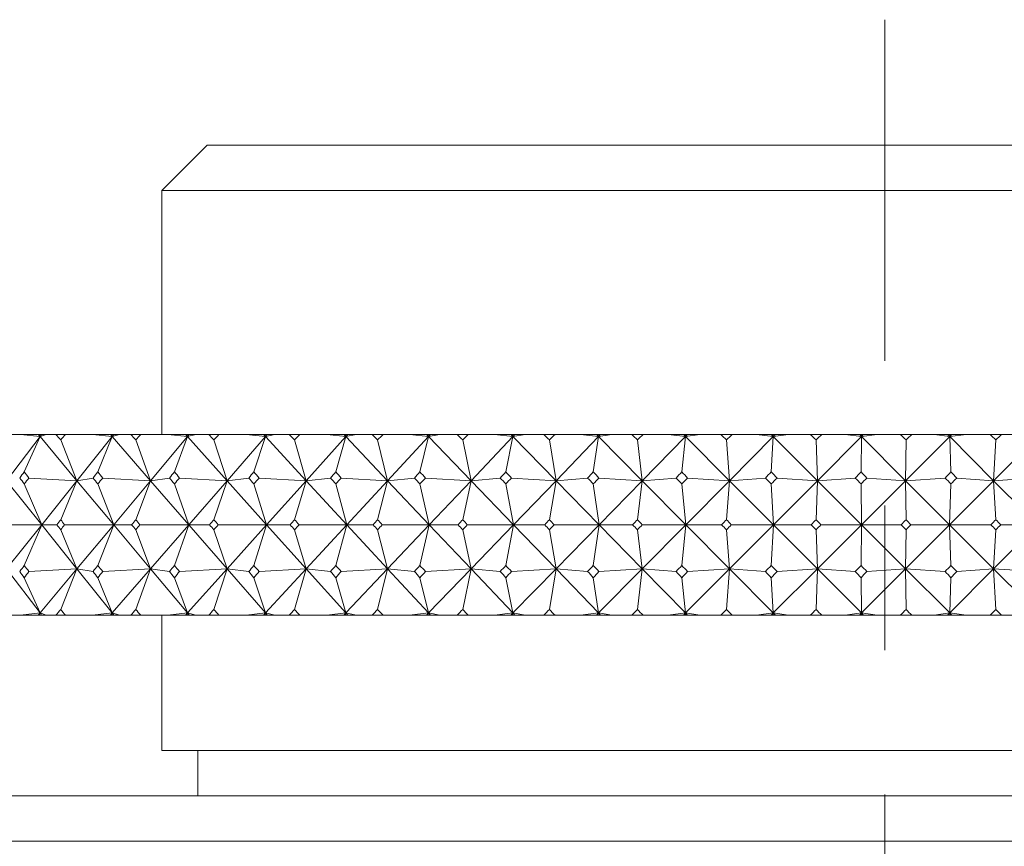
# Model space of a CAD drawing. Header units: inches. Extents: x 1.9 to 18.8, y 1.1 to 16.1.
# Tile 19 of 34: x 10.575 to 11.256, y 11.143 to 11.714. Entities that reach past the tile are written whole.
import ezdxf

# ---------------------------------------------------------------- set-up
doc = ezdxf.new("R2010")
doc.units = ezdxf.units.IN
doc.header["$MEASUREMENT"] = 0
doc.linetypes.add('CENTERX2', pattern=[0.8, 0.5, -0.1, 0.1, -0.1])
doc.layers.add('SLD-0', color=7, linetype='Continuous')

msp = doc.modelspace()

# ---------------------------------------------------------------- linework, layer by layer
at = {"color": 7, "linetype": 'Continuous', "lineweight": 15}
for p, q in [((10.70484, 11.62743), (10.67359, 11.59618)), ((10.70484, 11.62743), (11.17359, 11.62743)), ((11.17359, 11.62743), (11.64234, 11.62743)), ((10.67359, 11.59618), (10.67359, 11.42742)), ((11.17359, 11.59618), (10.67359, 11.59618)), ((11.67359, 11.59618), (11.17359, 11.59618)), ((10.55705, 11.42742), (10.57581, 11.42742)), ((10.58935, 11.42595), (10.57581, 11.42742)), ((10.57581, 11.42742), (10.58812, 11.42742)), ((10.58812, 11.42742), (10.58935, 11.42595)), ((10.58812, 11.42742), (10.58875, 11.42742)), ((10.58875, 11.42742), (10.58935, 11.42595)), ((10.58875, 11.42742), (10.59047, 11.42742)), ((10.58935, 11.42595), (10.59348, 11.42742)), ((10.59047, 11.42742), (10.58935, 11.42595)), ((10.59047, 11.42742), (10.59348, 11.42742)), ((10.59348, 11.42742), (10.60035, 11.42742)), ((10.6069, 11.42742), (10.60035, 11.42742)), ((10.6069, 11.42742), (10.62574, 11.42742)), ((10.63927, 11.42595), (10.62574, 11.42742)), ((10.62574, 11.42742), (10.63799, 11.42742)), ((10.63799, 11.42742), (10.63927, 11.42595)), ((10.63799, 11.42742), (10.63872, 11.42742)), ((10.63872, 11.42742), (10.63927, 11.42595)), ((10.63872, 11.42742), (10.64045, 11.42742)), ((10.63927, 11.42595), (10.64421, 11.42742)), ((10.64045, 11.42742), (10.63927, 11.42595)), ((10.64045, 11.42742), (10.64421, 11.42742)), ((10.64421, 11.42742), (10.65217, 11.42742)), ((10.65899, 11.42742), (10.65217, 11.42742)), ((10.65899, 11.42742), (10.67782, 11.42742)), ((10.6913, 11.42595), (10.67782, 11.42742)), ((10.67782, 11.42742), (10.68998, 11.42742)), ((10.68998, 11.42742), (10.6913, 11.42595)), ((10.68998, 11.42742), (10.69081, 11.42742)), ((10.69081, 11.42742), (10.6913, 11.42595)), ((10.69081, 11.42742), (10.69253, 11.42742)), ((10.6913, 11.42595), (10.69702, 11.42742)), ((10.69253, 11.42742), (10.6913, 11.42595)), ((10.69253, 11.42742), (10.69702, 11.42742)), ((10.69702, 11.42742), (10.70604, 11.42742)), ((10.71311, 11.42742), (10.70604, 11.42742)), ((10.71311, 11.42742), (10.73187, 11.42742)), ((10.74524, 11.42595), (10.73187, 11.42742)), ((10.73187, 11.42742), (10.74388, 11.42742)), ((10.74388, 11.42742), (10.74524, 11.42595)), ((10.74388, 11.42742), (10.7448, 11.42742)), ((10.7448, 11.42742), (10.74524, 11.42595)), ((10.7448, 11.42742), (10.74651, 11.42742)), ((10.74524, 11.42595), (10.75172, 11.42742)), ((10.74651, 11.42742), (10.74524, 11.42595)), ((10.74651, 11.42742), (10.75172, 11.42742)), ((10.75172, 11.42742), (10.76175, 11.42742)), ((10.76904, 11.42742), (10.76175, 11.42742)), ((10.76904, 11.42742), (10.78765, 11.42742)), ((10.80086, 11.42595), (10.78765, 11.42742)), ((10.78765, 11.42742), (10.79947, 11.42742)), ((10.79947, 11.42742), (10.80086, 11.42595)), ((10.79947, 11.42742), (10.80048, 11.42742)), ((10.80048, 11.42742), (10.80086, 11.42595)), ((10.80048, 11.42742), (10.80218, 11.42742)), ((10.80086, 11.42595), (10.80808, 11.42742)), ((10.80218, 11.42742), (10.80086, 11.42595)), ((10.80218, 11.42742), (10.80808, 11.42742)), ((10.80808, 11.42742), (10.81909, 11.42742)), ((10.82658, 11.42742), (10.81909, 11.42742)), ((10.82658, 11.42742), (10.84496, 11.42742)), ((10.85796, 11.42595), (10.84496, 11.42742)), ((10.84496, 11.42742), (10.85654, 11.42742)), ((10.85654, 11.42742), (10.85796, 11.42595)), ((10.85654, 11.42742), (10.85763, 11.42742)), ((10.85763, 11.42742), (10.85796, 11.42595)), ((10.85763, 11.42742), (10.85932, 11.42742)), ((10.85796, 11.42595), (10.86588, 11.42742)), ((10.85932, 11.42742), (10.85796, 11.42595)), ((10.85932, 11.42742), (10.86588, 11.42742)), ((10.86588, 11.42742), (10.87784, 11.42742)), ((10.88548, 11.42742), (10.87784, 11.42742)), ((10.88548, 11.42742), (10.90357, 11.42742)), ((10.9163, 11.42595), (10.90357, 11.42742)), ((10.90357, 11.42742), (10.91486, 11.42742)), ((10.91486, 11.42742), (10.9163, 11.42595)), ((10.91486, 11.42742), (10.91604, 11.42742)), ((10.91604, 11.42742), (10.9163, 11.42595)), ((10.91604, 11.42742), (10.91769, 11.42742)), ((10.9163, 11.42595), (10.92489, 11.42742)), ((10.91769, 11.42742), (10.9163, 11.42595)), ((10.91769, 11.42742), (10.92489, 11.42742)), ((10.92489, 11.42742), (10.93774, 11.42742)), ((10.94552, 11.42742), (10.93774, 11.42742)), ((10.94552, 11.42742), (10.96324, 11.42742)), ((10.97566, 11.42595), (10.96324, 11.42742)), ((10.96324, 11.42742), (10.9742, 11.42742)), ((10.9742, 11.42742), (10.97566, 11.42595)), ((10.9742, 11.42742), (10.97546, 11.42742)), ((10.97546, 11.42742), (10.97566, 11.42595)), ((10.97546, 11.42742), (10.97708, 11.42742)), ((10.97566, 11.42595), (10.98489, 11.42742)), ((10.97708, 11.42742), (10.97566, 11.42595)), ((10.97708, 11.42742), (10.98489, 11.42742)), ((10.98489, 11.42742), (10.99858, 11.42742)), ((11.00646, 11.42742), (10.99858, 11.42742)), ((11.00646, 11.42742), (11.02374, 11.42742)), ((11.0358, 11.42595), (11.02374, 11.42742)), ((11.02374, 11.42742), (11.03433, 11.42742)), ((11.03433, 11.42742), (11.0358, 11.42595)), ((11.03433, 11.42742), (11.03566, 11.42742)), ((11.03566, 11.42742), (11.0358, 11.42595)), ((11.03566, 11.42742), (11.03724, 11.42742)), ((11.0358, 11.42595), (11.04563, 11.42742)), ((11.03724, 11.42742), (11.0358, 11.42595)), ((11.03724, 11.42742), (11.04563, 11.42742)), ((11.04563, 11.42742), (11.06011, 11.42742)), ((11.06806, 11.42742), (11.06011, 11.42742)), ((11.06806, 11.42742), (11.08484, 11.42742)), ((11.08484, 11.42742), (11.09648, 11.42595)), ((11.08484, 11.42742), (11.09501, 11.42742)), ((11.09501, 11.42742), (11.09648, 11.42595)), ((11.09501, 11.42742), (11.0964, 11.42742)), ((11.09648, 11.42595), (11.0964, 11.42742)), ((11.0964, 11.42742), (11.09794, 11.42742)), ((11.10688, 11.42742), (11.09648, 11.42595)), ((11.09794, 11.42742), (11.09648, 11.42595)), ((11.09794, 11.42742), (11.10688, 11.42742)), ((11.10688, 11.42742), (11.12209, 11.42742)), ((11.13008, 11.42742), (11.12209, 11.42742)), ((11.13008, 11.42742), (11.14628, 11.42742)), ((11.14628, 11.42742), (11.15747, 11.42595)), ((11.14628, 11.42742), (11.156, 11.42742)), ((11.156, 11.42742), (11.15747, 11.42595)), ((11.156, 11.42742), (11.15745, 11.42742)), ((11.15747, 11.42595), (11.15745, 11.42742)), ((11.15745, 11.42742), (11.15894, 11.42742)), ((11.16839, 11.42742), (11.15747, 11.42595)), ((11.15894, 11.42742), (11.15747, 11.42595)), ((11.15894, 11.42742), (11.16839, 11.42742)), ((11.16839, 11.42742), (11.18427, 11.42742)), ((11.19227, 11.42742), (11.18427, 11.42742)), ((11.19227, 11.42742), (11.20783, 11.42742)), ((11.21852, 11.42595), (11.20783, 11.42742)), ((11.20783, 11.42742), (11.21705, 11.42742)), ((11.21705, 11.42742), (11.21852, 11.42595)), ((11.21705, 11.42742), (11.21856, 11.42742)), ((11.21852, 11.42595), (11.22992, 11.42742)), ((11.21999, 11.42742), (11.21852, 11.42595)), ((11.21856, 11.42742), (11.21852, 11.42595)), ((11.21856, 11.42742), (11.21999, 11.42742)), ((11.21999, 11.42742), (11.22992, 11.42742)), ((11.22992, 11.42742), (11.2464, 11.42742)), ((11.25438, 11.42742), (11.2464, 11.42742)), ((11.25438, 11.42742), (11.26925, 11.42742)), ((10.58935, 11.42595), (10.56614, 11.39541)), ((10.57848, 11.40157), (10.58935, 11.42595)), ((10.58935, 11.42595), (10.61486, 11.39541)), ((10.60362, 11.42362), (10.61486, 11.39541)), ((10.63927, 11.42595), (10.61486, 11.39541)), ((10.62933, 11.40157), (10.63927, 11.42595)), ((10.63927, 11.42595), (10.66579, 11.39541)), ((10.65557, 11.42362), (10.66579, 11.39541)), ((10.6913, 11.42595), (10.66579, 11.39541)), ((10.68233, 11.40157), (10.6913, 11.42595)), ((10.6913, 11.42595), (10.71872, 11.39541)), ((10.70957, 11.42362), (10.71872, 11.39541)), ((10.74524, 11.42595), (10.71872, 11.39541)), ((10.73727, 11.40157), (10.74524, 11.42595)), ((10.74524, 11.42595), (10.77344, 11.39541)), ((10.7654, 11.42362), (10.77344, 11.39541)), ((10.80086, 11.42595), (10.77344, 11.39541)), ((10.79393, 11.40157), (10.80086, 11.42595)), ((10.80086, 11.42595), (10.82975, 11.39541)), ((10.82283, 11.42362), (10.82975, 11.39541)), ((10.85796, 11.42595), (10.82975, 11.39541)), ((10.85209, 11.40157), (10.85796, 11.42595)), ((10.85796, 11.42595), (10.88741, 11.39541)), ((10.88166, 11.42362), (10.88741, 11.39541)), ((10.9163, 11.42595), (10.88741, 11.39541)), ((10.91151, 11.40157), (10.9163, 11.42595)), ((10.9163, 11.42595), (10.9462, 11.39541)), ((10.94163, 11.42362), (10.9462, 11.39541)), ((10.97566, 11.42595), (10.9462, 11.39541)), ((10.97198, 11.40157), (10.97566, 11.42595)), ((10.97566, 11.42595), (11.00589, 11.39541)), ((11.00252, 11.42362), (11.00589, 11.39541)), ((11.0358, 11.42595), (11.00589, 11.39541)), ((11.03323, 11.40157), (11.0358, 11.42595)), ((11.0358, 11.42595), (11.06624, 11.39541)), ((11.06409, 11.42362), (11.06624, 11.39541)), ((11.09648, 11.42595), (11.06624, 11.39541)), ((11.09648, 11.42595), (11.09505, 11.40157)), ((11.09648, 11.42595), (11.12702, 11.39541)), ((11.12702, 11.39541), (11.12608, 11.42362)), ((11.15747, 11.42595), (11.12702, 11.39541)), ((11.15747, 11.42595), (11.15717, 11.40157)), ((11.15747, 11.42595), (11.18798, 11.39541)), ((11.21852, 11.42595), (11.18798, 11.39541)), ((11.18827, 11.42362), (11.18798, 11.39541)), ((11.21935, 11.40157), (11.21852, 11.42595)), ((11.21852, 11.42595), (11.24888, 11.39541)), ((11.27939, 11.42595), (11.24888, 11.39541)), ((11.25039, 11.42362), (11.24888, 11.39541)), ((10.56614, 11.39541), (10.5905, 11.36492)), ((10.5905, 11.36492), (10.57848, 11.39321)), ((10.61486, 11.39541), (10.58169, 11.39721)), ((10.61486, 11.39541), (10.5905, 11.36492)), ((10.60362, 11.36843), (10.61486, 11.39541)), ((10.61486, 11.39541), (10.62598, 11.39721)), ((10.61486, 11.39541), (10.64032, 11.36492)), ((10.64032, 11.36492), (10.62933, 11.39321)), ((10.66579, 11.39541), (10.63269, 11.39721)), ((10.66579, 11.39541), (10.64032, 11.36492)), ((10.65557, 11.36843), (10.66579, 11.39541)), ((10.66579, 11.39541), (10.67885, 11.39721)), ((10.66579, 11.39541), (10.69225, 11.36492)), ((10.69225, 11.36492), (10.68233, 11.39321)), ((10.71872, 11.39541), (10.68582, 11.39721)), ((10.71872, 11.39541), (10.69225, 11.36492)), ((10.70957, 11.36843), (10.71872, 11.39541)), ((10.71872, 11.39541), (10.73367, 11.39721)), ((10.71872, 11.39541), (10.74608, 11.36492)), ((10.74608, 11.36492), (10.73727, 11.39321)), ((10.77344, 11.39541), (10.74087, 11.39721)), ((10.77344, 11.39541), (10.74608, 11.36492)), ((10.7654, 11.36843), (10.77344, 11.39541)), ((10.77344, 11.39541), (10.79022, 11.39721)), ((10.77344, 11.39541), (10.8016, 11.36492)), ((10.8016, 11.36492), (10.79393, 11.39321)), ((10.82975, 11.39541), (10.79764, 11.39721)), ((10.82975, 11.39541), (10.8016, 11.36492)), ((10.82283, 11.36843), (10.82975, 11.39541)), ((10.82975, 11.39541), (10.84829, 11.39721)), ((10.82975, 11.39541), (10.85858, 11.36492)), ((10.85858, 11.36492), (10.85209, 11.39321)), ((10.88741, 11.39541), (10.85589, 11.39721)), ((10.88741, 11.39541), (10.85858, 11.36492)), ((10.88166, 11.36843), (10.88741, 11.39541)), ((10.88741, 11.39541), (10.90764, 11.39721)), ((10.88741, 11.39541), (10.91681, 11.36492)), ((10.91681, 11.36492), (10.91151, 11.39321)), ((10.9462, 11.39541), (10.91539, 11.39721)), ((10.9462, 11.39541), (10.91681, 11.36492)), ((10.94163, 11.36843), (10.9462, 11.39541)), ((10.9462, 11.39541), (10.96805, 11.39721)), ((10.9462, 11.39541), (10.97605, 11.36492)), ((10.97605, 11.36492), (10.97198, 11.39321)), ((11.00589, 11.39541), (10.97591, 11.39721)), ((11.00589, 11.39541), (10.97605, 11.36492)), ((11.00252, 11.36843), (11.00589, 11.39541)), ((11.00589, 11.39541), (11.02926, 11.39721)), ((11.00589, 11.39541), (11.03607, 11.36492)), ((11.03607, 11.36492), (11.03323, 11.39321)), ((11.06624, 11.39541), (11.03607, 11.36492)), ((11.06624, 11.39541), (11.03721, 11.39721)), ((11.06409, 11.36843), (11.06624, 11.39541)), ((11.06624, 11.39541), (11.09104, 11.39721)), ((11.06624, 11.39541), (11.09663, 11.36492)), ((11.09663, 11.36492), (11.09505, 11.39321)), ((11.12702, 11.39541), (11.09663, 11.36492)), ((11.09905, 11.39721), (11.12702, 11.39541)), ((11.12702, 11.39541), (11.12608, 11.36843)), ((11.15315, 11.39721), (11.12702, 11.39541)), ((11.12702, 11.39541), (11.1575, 11.36492)), ((11.1575, 11.36492), (11.15717, 11.39321)), ((11.18798, 11.39541), (11.1575, 11.36492)), ((11.18798, 11.39541), (11.16118, 11.39721)), ((11.18798, 11.39541), (11.21534, 11.39721)), ((11.18827, 11.36843), (11.18798, 11.39541)), ((11.18798, 11.39541), (11.21843, 11.36492)), ((11.24888, 11.39541), (11.21843, 11.36492)), ((11.21843, 11.36492), (11.21935, 11.39321)), ((11.24888, 11.39541), (11.22336, 11.39721)), ((11.24888, 11.39541), (11.27737, 11.39721)), ((11.25039, 11.36843), (11.24888, 11.39541)), ((11.24888, 11.39541), (11.27918, 11.36492)), ((10.5905, 11.36492), (10.55655, 11.36492)), ((10.56614, 11.33444), (10.5905, 11.36492)), ((10.5905, 11.36492), (10.57848, 11.33664)), ((10.61486, 11.33444), (10.5905, 11.36492)), ((10.5905, 11.36492), (10.60087, 11.36492)), ((10.61486, 11.33444), (10.60362, 11.36142)), ((10.64032, 11.36492), (10.60637, 11.36492)), ((10.61486, 11.33444), (10.64032, 11.36492)), ((10.64032, 11.36492), (10.62933, 11.33664)), ((10.66579, 11.33444), (10.64032, 11.36492)), ((10.64032, 11.36492), (10.65271, 11.36492)), ((10.66579, 11.33444), (10.65557, 11.36142)), ((10.69225, 11.36492), (10.65844, 11.36492)), ((10.66579, 11.33444), (10.69225, 11.36492)), ((10.69225, 11.36492), (10.68233, 11.33664)), ((10.71872, 11.33444), (10.69225, 11.36492)), ((10.69225, 11.36492), (10.7066, 11.36492)), ((10.71872, 11.33444), (10.70957, 11.36142)), ((10.74608, 11.36492), (10.71254, 11.36492)), ((10.71872, 11.33444), (10.74608, 11.36492)), ((10.74608, 11.36492), (10.73727, 11.33664)), ((10.77344, 11.33444), (10.74608, 11.36492)), ((10.74608, 11.36492), (10.76233, 11.36492)), ((10.77344, 11.33444), (10.7654, 11.36142)), ((10.8016, 11.36492), (10.76846, 11.36492)), ((10.77344, 11.33444), (10.8016, 11.36492)), ((10.8016, 11.36492), (10.79393, 11.33664)), ((10.82975, 11.33444), (10.8016, 11.36492)), ((10.8016, 11.36492), (10.81969, 11.36492)), ((10.82975, 11.33444), (10.82283, 11.36142)), ((10.85858, 11.36492), (10.82598, 11.36492)), ((10.82975, 11.33444), (10.85858, 11.36492)), ((10.85858, 11.36492), (10.85209, 11.33664)), ((10.85858, 11.36492), (10.87844, 11.36492)), ((10.88741, 11.33444), (10.85858, 11.36492)), ((10.88741, 11.33444), (10.88166, 11.36142)), ((10.91681, 11.36492), (10.88487, 11.36492)), ((10.88741, 11.33444), (10.91681, 11.36492)), ((10.91681, 11.36492), (10.91151, 11.33664)), ((10.9462, 11.33444), (10.91681, 11.36492)), ((10.91681, 11.36492), (10.93836, 11.36492)), ((10.9462, 11.33444), (10.94163, 11.36142)), ((10.97605, 11.36492), (10.9449, 11.36492)), ((10.9462, 11.33444), (10.97605, 11.36492)), ((10.97605, 11.36492), (10.97198, 11.33664)), ((11.00589, 11.33444), (10.97605, 11.36492)), ((10.97605, 11.36492), (10.99921, 11.36492)), ((11.00589, 11.33444), (11.00252, 11.36142)), ((11.03607, 11.36492), (11.00583, 11.36492)), ((11.00589, 11.33444), (11.03607, 11.36492)), ((11.03607, 11.36492), (11.03323, 11.33664)), ((11.03607, 11.36492), (11.06074, 11.36492)), ((11.06624, 11.33444), (11.03607, 11.36492)), ((11.06624, 11.33444), (11.06409, 11.36142)), ((11.06624, 11.33444), (11.09663, 11.36492)), ((11.09663, 11.36492), (11.06743, 11.36492)), ((11.09663, 11.36492), (11.09505, 11.33664)), ((11.09663, 11.36492), (11.12272, 11.36492)), ((11.12702, 11.33444), (11.09663, 11.36492)), ((11.12608, 11.36142), (11.12702, 11.33444)), ((11.12702, 11.33444), (11.1575, 11.36492)), ((11.1575, 11.36492), (11.12944, 11.36492)), ((11.1575, 11.36492), (11.15717, 11.33664)), ((11.18798, 11.33444), (11.1575, 11.36492)), ((11.1575, 11.36492), (11.1849, 11.36492)), ((11.18798, 11.33444), (11.21843, 11.36492)), ((11.18798, 11.33444), (11.18827, 11.36142)), ((11.21843, 11.36492), (11.19163, 11.36492)), ((11.21843, 11.36492), (11.21935, 11.33664)), ((11.24888, 11.33444), (11.21843, 11.36492)), ((11.21843, 11.36492), (11.24704, 11.36492)), ((11.24888, 11.33444), (11.27918, 11.36492)), ((11.24888, 11.33444), (11.25039, 11.36142)), ((11.27918, 11.36492), (11.25375, 11.36492)), ((10.58935, 11.3039), (10.56614, 11.33444)), ((10.58169, 11.33264), (10.61486, 11.33444)), ((10.58935, 11.3039), (10.61486, 11.33444)), ((10.61486, 11.33444), (10.60362, 11.30623)), ((10.62598, 11.33264), (10.61486, 11.33444)), ((10.63927, 11.3039), (10.61486, 11.33444)), ((10.63269, 11.33264), (10.66579, 11.33444)), ((10.63927, 11.3039), (10.66579, 11.33444)), ((10.66579, 11.33444), (10.65557, 11.30623)), ((10.67885, 11.33264), (10.66579, 11.33444)), ((10.6913, 11.3039), (10.66579, 11.33444)), ((10.68582, 11.33264), (10.71872, 11.33444)), ((10.6913, 11.3039), (10.71872, 11.33444)), ((10.71872, 11.33444), (10.70957, 11.30623)), ((10.73367, 11.33264), (10.71872, 11.33444)), ((10.74524, 11.3039), (10.71872, 11.33444)), ((10.74087, 11.33264), (10.77344, 11.33444)), ((10.74524, 11.3039), (10.77344, 11.33444)), ((10.77344, 11.33444), (10.7654, 11.30623)), ((10.79022, 11.33264), (10.77344, 11.33444)), ((10.80086, 11.3039), (10.77344, 11.33444)), ((10.79764, 11.33264), (10.82975, 11.33444)), ((10.80086, 11.3039), (10.82975, 11.33444)), ((10.82975, 11.33444), (10.82283, 11.30623)), ((10.84829, 11.33264), (10.82975, 11.33444)), ((10.85796, 11.3039), (10.82975, 11.33444)), ((10.85589, 11.33264), (10.88741, 11.33444)), ((10.85796, 11.3039), (10.88741, 11.33444)), ((10.88741, 11.33444), (10.88166, 11.30623)), ((10.90764, 11.33264), (10.88741, 11.33444)), ((10.9163, 11.3039), (10.88741, 11.33444)), ((10.91539, 11.33264), (10.9462, 11.33444)), ((10.9163, 11.3039), (10.9462, 11.33444)), ((10.9462, 11.33444), (10.94163, 11.30623)), ((10.96805, 11.33264), (10.9462, 11.33444)), ((10.97566, 11.3039), (10.9462, 11.33444)), ((10.97566, 11.3039), (11.00589, 11.33444)), ((10.97591, 11.33264), (11.00589, 11.33444)), ((11.00589, 11.33444), (11.00252, 11.30623)), ((11.02926, 11.33264), (11.00589, 11.33444)), ((11.0358, 11.3039), (11.00589, 11.33444)), ((11.0358, 11.3039), (11.06624, 11.33444)), ((11.03721, 11.33264), (11.06624, 11.33444)), ((11.06624, 11.33444), (11.06409, 11.30623)), ((11.09104, 11.33264), (11.06624, 11.33444)), ((11.09648, 11.3039), (11.06624, 11.33444)), ((11.09648, 11.3039), (11.12702, 11.33444)), ((11.12702, 11.33444), (11.09905, 11.33264)), ((11.12608, 11.30623), (11.12702, 11.33444)), ((11.15747, 11.3039), (11.12702, 11.33444)), ((11.12702, 11.33444), (11.15315, 11.33264)), ((11.15747, 11.3039), (11.18798, 11.33444)), ((11.16118, 11.33264), (11.18798, 11.33444)), ((11.18798, 11.33444), (11.18827, 11.30623)), ((11.21852, 11.3039), (11.18798, 11.33444)), ((11.21534, 11.33264), (11.18798, 11.33444)), ((11.21852, 11.3039), (11.24888, 11.33444)), ((11.22336, 11.33264), (11.24888, 11.33444)), ((11.24888, 11.33444), (11.25039, 11.30623)), ((11.27939, 11.3039), (11.24888, 11.33444)), ((11.27737, 11.33264), (11.24888, 11.33444)), ((10.58935, 11.3039), (10.57848, 11.32828)), ((10.63927, 11.3039), (10.62933, 11.32828)), ((10.6913, 11.3039), (10.68233, 11.32828)), ((10.74524, 11.3039), (10.73727, 11.32828)), ((10.80086, 11.3039), (10.79393, 11.32828)), ((10.85796, 11.3039), (10.85209, 11.32828)), ((10.9163, 11.3039), (10.91151, 11.32828)), ((10.97566, 11.3039), (10.97198, 11.32828)), ((11.0358, 11.3039), (11.03323, 11.32828)), ((11.09505, 11.32828), (11.09648, 11.3039)), ((11.15717, 11.32828), (11.15747, 11.3039)), ((11.21852, 11.3039), (11.21935, 11.32828)), ((10.55705, 11.30242), (10.57581, 11.30242)), ((10.57581, 11.30242), (10.58935, 11.3039)), ((10.57581, 11.30242), (10.58812, 11.30242)), ((10.58812, 11.30242), (10.58935, 11.3039)), ((10.58812, 11.30242), (10.58875, 11.30242)), ((10.58935, 11.3039), (10.58875, 11.30242)), ((10.58875, 11.30242), (10.59047, 11.30242)), ((10.59348, 11.30242), (10.58935, 11.3039)), ((10.59047, 11.30242), (10.58935, 11.3039)), ((10.59047, 11.30242), (10.59348, 11.30242)), ((10.59348, 11.30242), (10.60035, 11.30242)), ((10.6069, 11.30242), (10.60035, 11.30242)), ((10.6069, 11.30242), (10.62574, 11.30242)), ((10.62574, 11.30242), (10.63927, 11.3039)), ((10.62574, 11.30242), (10.63799, 11.30242)), ((10.63799, 11.30242), (10.63927, 11.3039)), ((10.63799, 11.30242), (10.63872, 11.30242)), ((10.63927, 11.3039), (10.63872, 11.30242)), ((10.63872, 11.30242), (10.64045, 11.30242)), ((10.64421, 11.30242), (10.63927, 11.3039)), ((10.64045, 11.30242), (10.63927, 11.3039)), ((10.64045, 11.30242), (10.64421, 11.30242)), ((10.64421, 11.30242), (10.65217, 11.30242)), ((10.65899, 11.30242), (10.65217, 11.30242)), ((10.65899, 11.30242), (10.67782, 11.30242)), ((10.67359, 11.30242), (10.67359, 11.20867)), ((10.67782, 11.30242), (10.6913, 11.3039)), ((10.67782, 11.30242), (10.68998, 11.30242)), ((10.68998, 11.30242), (10.6913, 11.3039)), ((10.68998, 11.30242), (10.69081, 11.30242)), ((10.6913, 11.3039), (10.69081, 11.30242)), ((10.69081, 11.30242), (10.69253, 11.30242)), ((10.69702, 11.30242), (10.6913, 11.3039)), ((10.69253, 11.30242), (10.6913, 11.3039)), ((10.69253, 11.30242), (10.69702, 11.30242)), ((10.69702, 11.30242), (10.70604, 11.30242)), ((10.71311, 11.30242), (10.70604, 11.30242)), ((10.71311, 11.30242), (10.73187, 11.30242)), ((10.73187, 11.30242), (10.74524, 11.3039)), ((10.73187, 11.30242), (10.74388, 11.30242)), ((10.74388, 11.30242), (10.74524, 11.3039)), ((10.74388, 11.30242), (10.7448, 11.30242)), ((10.74524, 11.3039), (10.7448, 11.30242)), ((10.7448, 11.30242), (10.74651, 11.30242)), ((10.75172, 11.30242), (10.74524, 11.3039)), ((10.74651, 11.30242), (10.74524, 11.3039)), ((10.74651, 11.30242), (10.75172, 11.30242)), ((10.75172, 11.30242), (10.76175, 11.30242)), ((10.76904, 11.30242), (10.76175, 11.30242)), ((10.76904, 11.30242), (10.78765, 11.30242)), ((10.78765, 11.30242), (10.80086, 11.3039)), ((10.78765, 11.30242), (10.79947, 11.30242)), ((10.79947, 11.30242), (10.80086, 11.3039)), ((10.79947, 11.30242), (10.80048, 11.30242)), ((10.80086, 11.3039), (10.80048, 11.30242)), ((10.80048, 11.30242), (10.80218, 11.30242)), ((10.80808, 11.30242), (10.80086, 11.3039)), ((10.80218, 11.30242), (10.80086, 11.3039)), ((10.80218, 11.30242), (10.80808, 11.30242)), ((10.80808, 11.30242), (10.81909, 11.30242)), ((10.82658, 11.30242), (10.81909, 11.30242)), ((10.82658, 11.30242), (10.84496, 11.30242)), ((10.84496, 11.30242), (10.85796, 11.3039)), ((10.84496, 11.30242), (10.85654, 11.30242)), ((10.85654, 11.30242), (10.85796, 11.3039)), ((10.85654, 11.30242), (10.85763, 11.30242)), ((10.85796, 11.3039), (10.85763, 11.30242)), ((10.85763, 11.30242), (10.85932, 11.30242)), ((10.86588, 11.30242), (10.85796, 11.3039)), ((10.85932, 11.30242), (10.85796, 11.3039)), ((10.85932, 11.30242), (10.86588, 11.30242)), ((10.86588, 11.30242), (10.87784, 11.30242)), ((10.88548, 11.30242), (10.87784, 11.30242)), ((10.88548, 11.30242), (10.90357, 11.30242)), ((10.90357, 11.30242), (10.9163, 11.3039)), ((10.90357, 11.30242), (10.91486, 11.30242)), ((10.91486, 11.30242), (10.9163, 11.3039)), ((10.91486, 11.30242), (10.91604, 11.30242)), ((10.9163, 11.3039), (10.91604, 11.30242)), ((10.91604, 11.30242), (10.91769, 11.30242)), ((10.92489, 11.30242), (10.9163, 11.3039)), ((10.91769, 11.30242), (10.9163, 11.3039)), ((10.91769, 11.30242), (10.92489, 11.30242)), ((10.92489, 11.30242), (10.93774, 11.30242)), ((10.94552, 11.30242), (10.93774, 11.30242)), ((10.94552, 11.30242), (10.96324, 11.30242)), ((10.96324, 11.30242), (10.97566, 11.3039)), ((10.96324, 11.30242), (10.9742, 11.30242)), ((10.9742, 11.30242), (10.97566, 11.3039)), ((10.9742, 11.30242), (10.97546, 11.30242)), ((10.97566, 11.3039), (10.97546, 11.30242)), ((10.97546, 11.30242), (10.97708, 11.30242)), ((10.98489, 11.30242), (10.97566, 11.3039)), ((10.97708, 11.30242), (10.97566, 11.3039)), ((10.97708, 11.30242), (10.98489, 11.30242)), ((10.98489, 11.30242), (10.99858, 11.30242)), ((11.00646, 11.30242), (10.99858, 11.30242)), ((11.00646, 11.30242), (11.02374, 11.30242)), ((11.02374, 11.30242), (11.0358, 11.3039)), ((11.02374, 11.30242), (11.03433, 11.30242)), ((11.03433, 11.30242), (11.0358, 11.3039)), ((11.03433, 11.30242), (11.03566, 11.30242)), ((11.0358, 11.3039), (11.03566, 11.30242)), ((11.03566, 11.30242), (11.03724, 11.30242)), ((11.04563, 11.30242), (11.0358, 11.3039)), ((11.03724, 11.30242), (11.0358, 11.3039)), ((11.03724, 11.30242), (11.04563, 11.30242)), ((11.04563, 11.30242), (11.06011, 11.30242)), ((11.06806, 11.30242), (11.06011, 11.30242)), ((11.06806, 11.30242), (11.08484, 11.30242)), ((11.09648, 11.3039), (11.08484, 11.30242)), ((11.08484, 11.30242), (11.09501, 11.30242)), ((11.09501, 11.30242), (11.09648, 11.3039)), ((11.09501, 11.30242), (11.0964, 11.30242)), ((11.0964, 11.30242), (11.09648, 11.3039)), ((11.0964, 11.30242), (11.09794, 11.30242)), ((11.09648, 11.3039), (11.10688, 11.30242)), ((11.09794, 11.30242), (11.09648, 11.3039)), ((11.09794, 11.30242), (11.10688, 11.30242)), ((11.10688, 11.30242), (11.12209, 11.30242)), ((11.13008, 11.30242), (11.12209, 11.30242)), ((11.13008, 11.30242), (11.14628, 11.30242)), ((11.15747, 11.3039), (11.14628, 11.30242)), ((11.14628, 11.30242), (11.156, 11.30242)), ((11.156, 11.30242), (11.15747, 11.3039)), ((11.156, 11.30242), (11.15745, 11.30242)), ((11.15745, 11.30242), (11.15747, 11.3039)), ((11.15745, 11.30242), (11.15894, 11.30242)), ((11.15747, 11.3039), (11.16839, 11.30242)), ((11.15894, 11.30242), (11.15747, 11.3039)), ((11.15894, 11.30242), (11.16839, 11.30242)), ((11.16839, 11.30242), (11.18427, 11.30242)), ((11.19227, 11.30242), (11.18427, 11.30242)), ((11.19227, 11.30242), (11.20783, 11.30242)), ((11.20783, 11.30242), (11.21852, 11.3039)), ((11.20783, 11.30242), (11.21705, 11.30242)), ((11.21705, 11.30242), (11.21852, 11.3039)), ((11.21705, 11.30242), (11.21856, 11.30242)), ((11.22992, 11.30242), (11.21852, 11.3039)), ((11.21999, 11.30242), (11.21852, 11.3039)), ((11.21852, 11.3039), (11.21856, 11.30242)), ((11.21856, 11.30242), (11.21999, 11.30242)), ((11.21999, 11.30242), (11.22992, 11.30242)), ((11.22992, 11.30242), (11.2464, 11.30242)), ((11.25438, 11.30242), (11.2464, 11.30242)), ((11.25438, 11.30242), (11.26925, 11.30242)), ((10.67359, 11.20867), (11.67359, 11.20867)), ((10.69859, 11.20867), (10.69859, 11.17742)), ((10.32984, 11.17742), (11.17359, 11.17742)), ((11.17359, 11.17742), (12.01734, 11.17742)), ((11.17359, 11.14617), (10.29859, 11.14617)), ((12.04859, 11.14617), (11.17359, 11.14617))]:
    msp.add_line(p, q, dxfattribs=at)
for centre, major_axis, ratio, start_param, end_param in [((11.17359, 9.99314), (-0.95054, 1.7078), 0.162036, 5.609178, 5.61322), ((11.17359, 9.99314), (-0.04367, 1.71455), 0.576851, 0.565332, 0.569373), ((11.17359, 9.99314), (-0.93578, 1.70554), 0.189461, 5.595542, 5.599584), ((11.17359, 9.99314), (0.04954, 1.71449), 0.576707, 0.596685, 0.600727), ((11.17359, 9.99314), (-0.91848, 1.70312), 0.216929, 5.582663, 5.586704), ((11.17359, 9.99314), (0.14155, 1.71282), 0.572056, 0.627263, 0.631305), ((11.17359, 9.99314), (-0.89851, 1.70061), 0.244425, 5.570691, 5.574733), ((11.17359, 9.99314), (0.23029, 1.70982), 0.563126, 0.655722, 0.659763), ((11.17359, 9.99314), (-0.87572, 1.69812), 0.271924, 5.559799, 5.563841), ((11.17359, 9.99314), (0.31413, 1.70599), 0.550319, 0.681009, 0.685051), ((11.17359, 9.99314), (-0.84992, 1.69575), 0.299385, 5.550179, 5.554221), ((11.17359, 9.99314), (0.39204, 1.7019), 0.53415, 0.702451, 0.706492), ((11.17359, 9.99314), (-0.82089, 1.69362), 0.326751, 5.542052, 5.546094), ((11.17359, 9.99314), (0.46354, 1.69802), 0.515173, 0.719742, 0.723784), ((11.17359, 9.99314), (-0.78836, 1.69187), 0.353941, 5.535668, 5.53971), ((11.17359, 9.99314), (0.52859, 1.69474), 0.493924, 0.732877, 0.736919), ((11.17359, 9.99314), (-0.75202, 1.69064), 0.380845, 5.531311, 5.535353), ((11.17359, 9.99314), (0.58745, 1.69227), 0.47089, 0.742051, 0.746093), ((11.17359, 9.99314), (-0.71149, 1.69006), 0.407318, 5.529299, 5.533341), ((11.17359, 9.99314), (0.64051, 1.69071), 0.446487, 0.747583, 0.751625), ((11.17359, 9.99314), (-0.66636, 1.69026), 0.433167, 5.529984, 5.534026), ((11.17359, 9.99314), (0.68825, 1.69006), 0.421062, 0.749842, 0.753884), ((11.17359, 9.99314), (-0.61616, 1.69133), 0.458148, 5.533739, 5.537781), ((11.17359, 9.99314), (0.73116, 1.69025), 0.394892, 0.749209, 0.753251), ((11.17359, 12.73671), (0.97281, 1.71155), 0.107333, 3.876779, 3.880834), ((11.17359, 12.73671), (-0.04954, 1.71449), 0.576707, 2.446618, 2.450674), ((11.17359, 12.73671), (0.96285, 1.70982), 0.13466, 3.891535, 3.89559), ((11.17359, 12.73671), (-0.14155, 1.71282), 0.572056, 2.41604, 2.420096), ((11.17359, 12.73671), (0.95054, 1.7078), 0.162036, 3.905792, 3.909848), ((11.17359, 12.73671), (-0.23029, 1.70982), 0.563126, 2.387582, 2.391637), ((11.17359, 12.73671), (0.93578, 1.70554), 0.189461, 3.919428, 3.923484), ((11.17359, 12.73671), (-0.31413, 1.70599), 0.550319, 2.362294, 2.36635), ((11.17359, 12.73671), (0.91848, 1.70312), 0.216929, 3.932307, 3.936363), ((11.17359, 12.73671), (-0.39204, 1.7019), 0.53415, 2.340852, 2.344908), ((11.17359, 12.73671), (0.89851, 1.70061), 0.244425, 3.944278, 3.948334), ((11.17359, 12.73671), (-0.46354, 1.69802), 0.515173, 2.323561, 2.327617), ((11.17359, 12.73671), (0.87572, 1.69812), 0.271924, 3.955171, 3.959227), ((11.17359, 12.73671), (-0.52859, 1.69474), 0.493924, 2.310426, 2.314482), ((11.17359, 12.73671), (0.84992, 1.69575), 0.299385, 3.964791, 3.968847), ((11.17359, 12.73671), (-0.58745, 1.69227), 0.47089, 2.301252, 2.305308), ((11.17359, 12.73671), (0.82089, 1.69362), 0.326751, 3.972918, 3.976974), ((11.17359, 12.73671), (-0.64051, 1.69071), 0.446487, 2.29572, 2.299776), ((11.17359, 12.73671), (0.78836, 1.69187), 0.353941, 3.979302, 3.983358), ((11.17359, 12.73671), (-0.68825, 1.69006), 0.421062, 2.293461, 2.297517), ((11.17359, 12.73671), (0.75202, 1.69064), 0.380845, 3.983659, 3.987715), ((11.17359, 12.73671), (-0.73116, 1.69025), 0.394892, 2.294094, 2.29815), ((11.17359, 12.73671), (0.71149, 1.69006), 0.407318, 3.985671, 3.989726), ((11.17359, 12.73671), (-0.76966, 1.69115), 0.368195, 2.297254, 2.30131), ((11.17359, 9.99314), (-0.96285, 1.70982), 0.13466, 5.592019, 5.596075), ((11.17359, 9.99314), (-0.04367, 1.71455), 0.576851, 0.596733, 0.600789), ((11.17359, 9.99314), (-0.95054, 1.7078), 0.162036, 5.577762, 5.581818), ((11.17359, 9.99314), (0.04954, 1.71449), 0.576707, 0.628087, 0.632143), ((11.17359, 9.99314), (-0.93578, 1.70554), 0.189461, 5.564126, 5.568182), ((11.17359, 9.99314), (0.14155, 1.71282), 0.572056, 0.658665, 0.662721), ((11.17359, 9.99314), (-0.91848, 1.70312), 0.216929, 5.551247, 5.555303), ((11.17359, 9.99314), (0.23029, 1.70982), 0.563126, 0.687123, 0.691179), ((11.17359, 9.99314), (-0.89851, 1.70061), 0.244425, 5.539275, 5.543331), ((11.17359, 9.99314), (0.31413, 1.70599), 0.550319, 0.712411, 0.716466), ((11.17359, 9.99314), (-0.87572, 1.69812), 0.271924, 5.528383, 5.532439), ((11.17359, 9.99314), (0.39204, 1.7019), 0.53415, 0.733852, 0.737908), ((11.17359, 9.99314), (-0.84992, 1.69575), 0.299385, 5.518763, 5.522819), ((11.17359, 9.99314), (0.46354, 1.69802), 0.515173, 0.751144, 0.7552), ((11.17359, 9.99314), (-0.82089, 1.69362), 0.326751, 5.510636, 5.514692), ((11.17359, 9.99314), (0.52859, 1.69474), 0.493924, 0.764279, 0.768335), ((11.17359, 9.99314), (-0.78836, 1.69187), 0.353941, 5.504252, 5.508308), ((11.17359, 9.99314), (0.58745, 1.69227), 0.47089, 0.773453, 0.777509), ((11.17359, 9.99314), (-0.75202, 1.69064), 0.380845, 5.499895, 5.503951), ((11.17359, 9.99314), (0.64051, 1.69071), 0.446487, 0.778985, 0.783041), ((11.17359, 9.99314), (-0.71149, 1.69006), 0.407318, 5.497883, 5.501939), ((11.17359, 9.99314), (0.68825, 1.69006), 0.421062, 0.781244, 0.7853), ((11.17359, 9.99314), (-0.66636, 1.69026), 0.433167, 5.498568, 5.502624), ((11.17359, 9.99314), (0.73116, 1.69025), 0.394892, 0.780611, 0.784667), ((11.17359, 12.73671), (0.96285, 1.70982), 0.13466, 3.860777, 3.864175), ((11.17359, 12.73671), (-0.04954, 1.71449), 0.576707, 2.478034, 2.481432), ((11.17359, 12.73671), (0.95054, 1.7078), 0.162036, 3.875034, 3.878432), ((11.17359, 12.73671), (-0.14155, 1.71282), 0.572056, 2.447456, 2.450853), ((11.17359, 12.73671), (0.93578, 1.70554), 0.189461, 3.888671, 3.892068), ((11.17359, 12.73671), (-0.23029, 1.70982), 0.563126, 2.418997, 2.422395), ((11.17359, 12.73671), (0.91848, 1.70312), 0.216929, 3.90155, 3.904947), ((11.17359, 12.73671), (-0.31413, 1.70599), 0.550319, 2.39371, 2.397108), ((11.17359, 12.73671), (0.89851, 1.70061), 0.244425, 3.913521, 3.916918), ((11.17359, 12.73671), (-0.39204, 1.7019), 0.53415, 2.372268, 2.375666), ((11.17359, 12.73671), (0.87572, 1.69812), 0.271924, 3.924413, 3.927811), ((11.17359, 12.73671), (-0.46354, 1.69802), 0.515173, 2.354977, 2.358374), ((11.17359, 12.73671), (0.84992, 1.69575), 0.299385, 3.934033, 3.937431), ((11.17359, 12.73671), (-0.52859, 1.69474), 0.493924, 2.341842, 2.34524), ((11.17359, 12.73671), (0.82089, 1.69362), 0.326751, 3.942161, 3.945558), ((11.17359, 12.73671), (-0.58745, 1.69227), 0.47089, 2.332668, 2.336065), ((11.17359, 12.73671), (0.78836, 1.69187), 0.353941, 3.948545, 3.951942), ((11.17359, 12.73671), (-0.64051, 1.69071), 0.446487, 2.327136, 2.330533), ((11.17359, 12.73671), (0.75202, 1.69064), 0.380845, 3.952902, 3.956299), ((11.17359, 12.73671), (-0.68825, 1.69006), 0.421062, 2.324877, 2.328274), ((11.17359, 12.73671), (0.71149, 1.69006), 0.407318, 3.954913, 3.958311), ((11.17359, 12.73671), (-0.73116, 1.69025), 0.394892, 2.32551, 2.328907), ((11.17359, 12.73671), (0.66636, 1.69026), 0.433167, 3.954229, 3.957626), ((11.17359, 12.73671), (-0.76966, 1.69115), 0.368195, 2.32867, 2.332067), ((11.17359, 9.99314), (-0.96285, 1.70982), 0.13466, 5.560603, 5.564001), ((11.17359, 9.99314), (0.04954, 1.71449), 0.576707, 0.660161, 0.663558), ((11.17359, 9.99314), (-0.95054, 1.7078), 0.162036, 5.546346, 5.549743), ((11.17359, 9.99314), (0.14155, 1.71282), 0.572056, 0.690739, 0.694137), ((11.17359, 9.99314), (-0.93578, 1.70554), 0.189461, 5.53271, 5.536107), ((11.17359, 9.99314), (0.23029, 1.70982), 0.563126, 0.719198, 0.722595), ((11.17359, 9.99314), (-0.91848, 1.70312), 0.216929, 5.519831, 5.523228), ((11.17359, 9.99314), (0.31413, 1.70599), 0.550319, 0.744485, 0.747882), ((11.17359, 9.99314), (-0.89851, 1.70061), 0.244425, 5.50786, 5.511257), ((11.17359, 9.99314), (0.39204, 1.7019), 0.53415, 0.765927, 0.769324), ((11.17359, 9.99314), (-0.87572, 1.69812), 0.271924, 5.496967, 5.500365), ((11.17359, 9.99314), (0.46354, 1.69802), 0.515173, 0.783219, 0.786616), ((11.17359, 9.99314), (-0.84992, 1.69575), 0.299385, 5.487347, 5.490745), ((11.17359, 9.99314), (0.52859, 1.69474), 0.493924, 0.796353, 0.79975), ((11.17359, 9.99314), (-0.82089, 1.69362), 0.326751, 5.47922, 5.482617), ((11.17359, 9.99314), (0.58745, 1.69227), 0.47089, 0.805528, 0.808925), ((11.17359, 9.99314), (-0.78836, 1.69187), 0.353941, 5.472836, 5.476233), ((11.17359, 9.99314), (0.64051, 1.69071), 0.446487, 0.811059, 0.814457), ((11.17359, 9.99314), (-0.75202, 1.69064), 0.380845, 5.468479, 5.471876), ((11.17359, 9.99314), (0.68825, 1.69006), 0.421062, 0.813318, 0.816716), ((11.17359, 9.99314), (-0.71149, 1.69006), 0.407318, 5.466467, 5.469865), ((11.17359, 9.99314), (0.73116, 1.69025), 0.394892, 0.812685, 0.816083), ((11.17359, 9.99314), (-0.66636, 1.69026), 0.433167, 5.467152, 5.470549), ((11.17359, 9.99314), (0.76966, 1.69115), 0.368195, 0.809525, 0.812923), ((11.17359, 12.73671), (0.96285, 1.70982), 0.13466, 3.828703, 3.832759), ((11.17359, 9.99314), (-0.97281, 1.71155), 0.107333, 5.543944, 5.547999), ((11.17359, 12.73671), (0.04367, 1.71455), 0.576851, 2.540803, 2.544859), ((11.17359, 9.99314), (0.04954, 1.71449), 0.576707, 0.690919, 0.694974), ((11.17359, 12.73671), (0.95054, 1.7078), 0.162036, 3.84296, 3.847016), ((11.17359, 9.99314), (-0.96285, 1.70982), 0.13466, 5.529188, 5.533243), ((11.17359, 12.73671), (-0.04954, 1.71449), 0.576707, 2.50945, 2.513506), ((11.17359, 9.99314), (0.14155, 1.71282), 0.572056, 0.721497, 0.725553), ((11.17359, 12.73671), (0.93578, 1.70554), 0.189461, 3.856596, 3.860652), ((11.17359, 9.99314), (-0.95054, 1.7078), 0.162036, 5.51493, 5.518986), ((11.17359, 12.73671), (-0.14155, 1.71282), 0.572056, 2.478872, 2.482928), ((11.17359, 9.99314), (0.23029, 1.70982), 0.563126, 0.749955, 0.754011), ((11.17359, 12.73671), (0.91848, 1.70312), 0.216929, 3.869475, 3.873531), ((11.17359, 9.99314), (-0.93578, 1.70554), 0.189461, 5.501294, 5.50535), ((11.17359, 12.73671), (-0.23029, 1.70982), 0.563126, 2.450413, 2.454469), ((11.17359, 9.99314), (0.31413, 1.70599), 0.550319, 0.775242, 0.779298), ((11.17359, 12.73671), (0.89851, 1.70061), 0.244425, 3.881447, 3.885502), ((11.17359, 9.99314), (-0.91848, 1.70312), 0.216929, 5.488415, 5.492471), ((11.17359, 12.73671), (-0.31413, 1.70599), 0.550319, 2.425126, 2.429182), ((11.17359, 9.99314), (0.39204, 1.7019), 0.53415, 0.796684, 0.80074), ((11.17359, 12.73671), (0.87572, 1.69812), 0.271924, 3.892339, 3.896395), ((11.17359, 9.99314), (-0.89851, 1.70061), 0.244425, 5.476444, 5.4805), ((11.17359, 12.73671), (-0.39204, 1.7019), 0.53415, 2.403684, 2.40774), ((11.17359, 9.99314), (0.46354, 1.69802), 0.515173, 0.813976, 0.818032), ((11.17359, 12.73671), (0.84992, 1.69575), 0.299385, 3.901959, 3.906015), ((11.17359, 9.99314), (-0.87572, 1.69812), 0.271924, 5.465551, 5.469607), ((11.17359, 12.73671), (-0.46354, 1.69802), 0.515173, 2.386393, 2.390448), ((11.17359, 9.99314), (0.52859, 1.69474), 0.493924, 0.82711, 0.831166), ((11.17359, 12.73671), (0.82089, 1.69362), 0.326751, 3.910086, 3.914142), ((11.17359, 9.99314), (-0.84992, 1.69575), 0.299385, 5.455931, 5.459987), ((11.17359, 12.73671), (-0.52859, 1.69474), 0.493924, 2.373258, 2.377314), ((11.17359, 9.99314), (0.58745, 1.69227), 0.47089, 0.836285, 0.840341), ((11.17359, 12.73671), (0.78836, 1.69187), 0.353941, 3.91647, 3.920526), ((11.17359, 9.99314), (-0.82089, 1.69362), 0.326751, 5.447804, 5.45186), ((11.17359, 12.73671), (-0.58745, 1.69227), 0.47089, 2.364084, 2.368139), ((11.17359, 9.99314), (0.64051, 1.69071), 0.446487, 0.841817, 0.845873), ((11.17359, 12.73671), (0.75202, 1.69064), 0.380845, 3.920827, 3.924883), ((11.17359, 9.99314), (-0.78836, 1.69187), 0.353941, 5.44142, 5.445476), ((11.17359, 12.73671), (-0.64051, 1.69071), 0.446487, 2.358552, 2.362608), ((11.17359, 9.99314), (0.68825, 1.69006), 0.421062, 0.844076, 0.848132), ((11.17359, 12.73671), (0.71149, 1.69006), 0.407318, 3.922839, 3.926895), ((11.17359, 9.99314), (-0.75202, 1.69064), 0.380845, 5.437063, 5.441119), ((11.17359, 12.73671), (-0.68825, 1.69006), 0.421062, 2.356293, 2.360349), ((11.17359, 9.99314), (0.73116, 1.69025), 0.394892, 0.843443, 0.847499), ((11.17359, 12.73671), (0.66636, 1.69026), 0.433167, 3.922154, 3.92621), ((11.17359, 9.99314), (-0.71149, 1.69006), 0.407318, 5.435051, 5.439107), ((11.17359, 12.73671), (-0.73116, 1.69025), 0.394892, 2.356926, 2.360982), ((11.17359, 9.99314), (0.76966, 1.69115), 0.368195, 0.840283, 0.844338), ((11.17359, 12.73671), (0.95054, 1.7078), 0.162036, 3.811558, 3.8156), ((11.17359, 12.73671), (0.04367, 1.71455), 0.576851, 2.572219, 2.576261), ((11.17359, 12.73671), (0.93578, 1.70554), 0.189461, 3.825194, 3.829236), ((11.17359, 12.73671), (-0.04954, 1.71449), 0.576707, 2.540866, 2.544908), ((11.17359, 12.73671), (0.91848, 1.70312), 0.216929, 3.838074, 3.842115), ((11.17359, 12.73671), (-0.14155, 1.71282), 0.572056, 2.510288, 2.51433), ((11.17359, 12.73671), (0.89851, 1.70061), 0.244425, 3.850045, 3.854087), ((11.17359, 12.73671), (-0.23029, 1.70982), 0.563126, 2.481829, 2.485871), ((11.17359, 12.73671), (0.87572, 1.69812), 0.271924, 3.860937, 3.864979), ((11.17359, 12.73671), (-0.31413, 1.70599), 0.550319, 2.456542, 2.460584), ((11.17359, 12.73671), (0.84992, 1.69575), 0.299385, 3.870557, 3.874599), ((11.17359, 12.73671), (-0.39204, 1.7019), 0.53415, 2.4351, 2.439142), ((11.17359, 12.73671), (0.82089, 1.69362), 0.326751, 3.878684, 3.882726), ((11.17359, 12.73671), (-0.46354, 1.69802), 0.515173, 2.417808, 2.42185), ((11.17359, 12.73671), (0.78836, 1.69187), 0.353941, 3.885068, 3.88911), ((11.17359, 12.73671), (-0.52859, 1.69474), 0.493924, 2.404674, 2.408716), ((11.17359, 12.73671), (0.75202, 1.69064), 0.380845, 3.889425, 3.893467), ((11.17359, 12.73671), (-0.58745, 1.69227), 0.47089, 2.395499, 2.399541), ((11.17359, 12.73671), (0.71149, 1.69006), 0.407318, 3.891437, 3.895479), ((11.17359, 12.73671), (-0.64051, 1.69071), 0.446487, 2.389968, 2.39401), ((11.17359, 12.73671), (0.66636, 1.69026), 0.433167, 3.890752, 3.894794), ((11.17359, 12.73671), (-0.68825, 1.69006), 0.421062, 2.387709, 2.391751), ((11.17359, 12.73671), (0.61616, 1.69133), 0.458148, 3.886997, 3.891039), ((11.17359, 12.73671), (-0.73116, 1.69025), 0.394892, 2.388342, 2.392384)]:
    msp.add_ellipse(centre, major_axis=major_axis, ratio=ratio, start_param=start_param, end_param=end_param, dxfattribs=at)
at = {"layer": 'SLD-0', "color": 7, "linetype": 'CENTERX2', "lineweight": 0}
msp.add_line((11.17359, 10.67825), (11.17359, 11.71427), dxfattribs=at)

doc.saveas('drawing.dxf')
